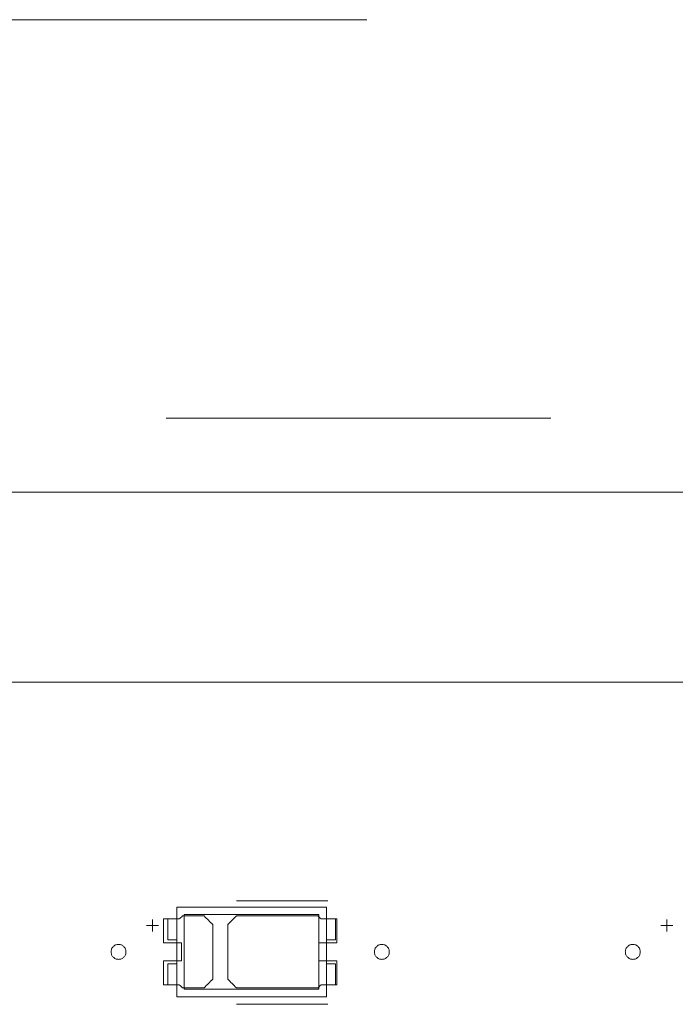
# Model space of a CAD drawing. Header units: inches. Extents: x 511 to 849, y 252 to 484.
# Tile 91 of 235: x 680 to 702, y 444 to 477. Entities that reach past the tile are written whole.
import ezdxf

# ---------------------------------------------------------------- set-up
doc = ezdxf.new("R2010")
doc.units = ezdxf.units.IN
doc.header["$MEASUREMENT"] = 0
doc.linetypes.add('AI-Linetype-20', pattern=[25.719999, 12.86, -12.86])
doc.linetypes.add('AI-Linetype-5', pattern=[25.719999, 12.86, -12.86])
doc.layers.add('1', color=7, linetype='Continuous')

# ---------------------------------------------------------------- blocks, each defined once
blk = doc.blocks.new('block 3')
at = {"layer": '1', "color": 8, "lineweight": 18, "true_color": 0x808080}
blk.add_lwpolyline([(805.569, 460.935), (517.869, 460.935)], dxfattribs=at)
blk = doc.blocks.new('block 233')
at = {"layer": '1', "color": 155, "lineweight": 18, "true_color": 0x4c7299}
blk.add_lwpolyline([(689.795, 444.323), (685.295, 444.323)], dxfattribs=at)
blk = doc.blocks.new('block 234')
at = {"layer": '1', "color": 155, "lineweight": 18, "true_color": 0x4c7299}
blk.add_lwpolyline([(689.795, 446.823), (689.795, 444.323)], dxfattribs=at)
blk = doc.blocks.new('block 235')
at = {"layer": '1', "color": 155, "lineweight": 18, "true_color": 0x4c7299}
blk.add_lwpolyline([(685.295, 446.823), (689.795, 446.823)], dxfattribs=at)
blk = doc.blocks.new('block 236')
at = {"layer": '1', "color": 155, "lineweight": 18, "true_color": 0x4c7299}
blk.add_lwpolyline([(685.295, 444.323), (685.295, 446.823)], dxfattribs=at)
blk = doc.blocks.new('block 237')
at = {"layer": '1', "color": 155, "lineweight": 18, "true_color": 0x4c7299}
blk.add_lwpolyline([(690.045, 444.073), (690.045, 447.073)], dxfattribs=at)
blk = doc.blocks.new('block 238')
at = {"layer": '1', "color": 155, "lineweight": 18, "true_color": 0x4c7299}
blk.add_lwpolyline([(685.045, 444.073), (690.045, 444.073)], dxfattribs=at)
blk = doc.blocks.new('block 239')
at = {"layer": '1', "color": 155, "lineweight": 18, "true_color": 0x4c7299}
blk.add_lwpolyline([(685.045, 447.073), (685.045, 444.073)], dxfattribs=at)
blk = doc.blocks.new('block 240')
at = {"layer": '1', "color": 155, "lineweight": 18, "true_color": 0x4c7299}
blk.add_lwpolyline([(690.045, 447.073), (685.045, 447.073)], dxfattribs=at)
blk = doc.blocks.new('block 241')
at = {"layer": '1', "color": 155, "lineweight": 18, "true_color": 0x4c7299}
blk.add_lwpolyline([(690.345, 445.973), (690.345, 446.673)], dxfattribs=at)
blk = doc.blocks.new('block 242')
at = {"layer": '1', "color": 155, "lineweight": 18, "true_color": 0x4c7299}
blk.add_lwpolyline([(690.045, 445.973), (690.345, 445.973)], dxfattribs=at)
blk = doc.blocks.new('block 243')
at = {"layer": '1', "color": 155, "lineweight": 18, "true_color": 0x4c7299}
blk.add_lwpolyline([(690.345, 446.673), (690.045, 446.673)], dxfattribs=at)
blk = doc.blocks.new('block 244')
at = {"layer": '1', "color": 155, "lineweight": 18, "true_color": 0x4c7299}
blk.add_lwpolyline([(684.745, 445.173), (684.745, 444.473)], dxfattribs=at)
blk = doc.blocks.new('block 245')
at = {"layer": '1', "color": 155, "lineweight": 18, "true_color": 0x4c7299}
blk.add_lwpolyline([(685.045, 445.173), (684.745, 445.173)], dxfattribs=at)
blk = doc.blocks.new('block 246')
at = {"layer": '1', "color": 155, "lineweight": 18, "true_color": 0x4c7299}
blk.add_lwpolyline([(684.745, 444.473), (685.045, 444.473)], dxfattribs=at)
blk = doc.blocks.new('block 247')
at = {"layer": '1', "color": 155, "lineweight": 18, "true_color": 0x4c7299}
blk.add_lwpolyline([(690.345, 445.173), (690.345, 444.473)], dxfattribs=at)
blk = doc.blocks.new('block 248')
at = {"layer": '1', "color": 155, "lineweight": 18, "true_color": 0x4c7299}
blk.add_lwpolyline([(690.345, 444.473), (690.045, 444.473)], dxfattribs=at)
blk = doc.blocks.new('block 249')
at = {"layer": '1', "color": 155, "lineweight": 18, "true_color": 0x4c7299}
blk.add_lwpolyline([(690.045, 445.173), (690.345, 445.173)], dxfattribs=at)
blk = doc.blocks.new('block 250')
at = {"layer": '1', "color": 155, "lineweight": 18, "true_color": 0x4c7299}
blk.add_lwpolyline([(684.745, 445.973), (684.745, 446.673)], dxfattribs=at)
blk = doc.blocks.new('block 251')
at = {"layer": '1', "color": 155, "lineweight": 18, "true_color": 0x4c7299}
blk.add_lwpolyline([(684.745, 446.673), (685.045, 446.673)], dxfattribs=at)
blk = doc.blocks.new('block 252')
at = {"layer": '1', "color": 155, "lineweight": 18, "true_color": 0x4c7299}
blk.add_lwpolyline([(685.045, 445.973), (684.745, 445.973)], dxfattribs=at)
blk = doc.blocks.new('block 1206')
at = {"layer": '1', "color": 18, "lineweight": 13, "true_color": 0x4c0000}
blk.add_lwpolyline([(690.099, 443.821), (687.039, 443.821)], dxfattribs=at)
blk = doc.blocks.new('block 1221')
at = {"layer": '1', "color": 18, "lineweight": 13, "true_color": 0x4c0000}
blk.add_lwpolyline([(690.099, 443.821), (687.039, 443.821)], dxfattribs=at)
blk = doc.blocks.new('block 1248')
at = {"layer": '1', "color": 18, "lineweight": 13, "true_color": 0x4c0000}
blk.add_lwpolyline([(672.557, 454.585), (785.678, 454.585)], dxfattribs=at)
blk = doc.blocks.new('block 1259')
at = {"layer": '1', "color": 18, "lineweight": 13, "true_color": 0x4c0000}
blk.add_lwpolyline([(690.099, 447.274), (687.039, 447.274)], dxfattribs=at)
blk = doc.blocks.new('block 1260')
at = {"layer": '1', "color": 18, "lineweight": 13, "true_color": 0x4c0000}
blk.add_lwpolyline([(684.039, 446.456), (684.439, 446.456)], dxfattribs=at)
blk = doc.blocks.new('block 1261')
at = {"layer": '1', "color": 18, "lineweight": 13, "true_color": 0x4c0000}
blk.add_lwpolyline([(684.238, 446.256), (684.238, 446.656)], dxfattribs=at)
blk = doc.blocks.new('block 1269')
at = {"layer": '1', "color": 18, "lineweight": 13, "true_color": 0x4c0000}
blk.add_lwpolyline([(701.227, 446.456), (701.627, 446.456)], dxfattribs=at)
blk = doc.blocks.new('block 1270')
at = {"layer": '1', "color": 18, "lineweight": 13, "true_color": 0x4c0000}
blk.add_lwpolyline([(701.426, 446.256), (701.426, 446.656)], dxfattribs=at)
blk = doc.blocks.new('block 1276')
at = {"layer": '1', "color": 18, "lineweight": 13, "true_color": 0x4c0000}
blk.add_lwpolyline([(701.227, 446.456), (701.627, 446.456)], dxfattribs=at)
blk = doc.blocks.new('block 1282')
at = {"layer": '1', "color": 18, "lineweight": 13, "true_color": 0x4c0000}
blk.add_lwpolyline([(690.099, 447.274), (687.039, 447.274)], dxfattribs=at)
blk = doc.blocks.new('block 1292')
at = {"layer": '1', "color": 18, "lineweight": 13, "true_color": 0x4c0000}
blk.add_lwpolyline([(672.557, 454.585), (785.678, 454.585)], dxfattribs=at)
blk = doc.blocks.new('block 1294')
at = {"layer": '1', "color": 18, "lineweight": 13, "true_color": 0x4c0000}
blk.add_lwpolyline([(701.426, 446.256), (701.426, 446.656)], dxfattribs=at)
blk = doc.blocks.new('block 1295')
at = {"layer": '1', "color": 18, "lineweight": 13, "true_color": 0x4c0000}
blk.add_lwpolyline([(684.238, 446.256), (684.238, 446.656)], dxfattribs=at)
blk = doc.blocks.new('block 1299')
at = {"layer": '1', "color": 18, "lineweight": 13, "true_color": 0x4c0000}
blk.add_lwpolyline([(684.039, 446.456), (684.439, 446.456)], dxfattribs=at)
blk = doc.blocks.new('block 3709')
at = {"layer": '1', "color": 193, "linetype": 'AI-Linetype-5', "lineweight": 18, "true_color": 0x9966cc}
blk.add_lwpolyline([(524.219, 476.727), (799.219, 476.727)], dxfattribs=at)
blk = doc.blocks.new('block 3724')
at = {"layer": '1', "color": 193, "linetype": 'AI-Linetype-20', "lineweight": 18, "true_color": 0x9966cc}
blk.add_lwpolyline([(658.968, 463.412), (787.928, 463.412)], dxfattribs=at)
blk = doc.blocks.new('block 4255')
at = {"layer": '1', "color": 155, "lineweight": 18, "true_color": 0x4c7299}
blk.add_lwpolyline([(672.557, 454.585), (785.678, 454.585)], dxfattribs=at)
blk = doc.blocks.new('block 4270')
at = {"layer": '1', "color": 18, "lineweight": 13, "true_color": 0x4c0000}
blk.add_lwpolyline([(673, 454.585), (692.199, 454.585), (730.596, 454.585)], dxfattribs=at)
blk = doc.blocks.new('block 4289')
at = {"layer": '1', "color": 18, "lineweight": 13, "true_color": 0x4c0000}
blk.add_lwpolyline([(682.849, 445.574), (682.85, 445.598), (682.854, 445.622), (682.86, 445.646), (682.868, 445.669), (682.879, 445.692), (682.891, 445.713), (682.906, 445.734), (682.923, 445.752), (682.941, 445.768), (682.961, 445.783), (682.981, 445.795), (683.003, 445.805), (683.025, 445.813), (683.049, 445.819), (683.074, 445.823), (683.099, 445.824), (683.124, 445.823), (683.149, 445.819), (683.173, 445.813), (683.196, 445.805), (683.217, 445.795), (683.238, 445.783), (683.257, 445.768), (683.275, 445.752), (683.292, 445.734), (683.307, 445.713), (683.32, 445.692), (683.331, 445.669), (683.339, 445.646), (683.345, 445.622), (683.348, 445.598), (683.349, 445.574), (683.348, 445.551), (683.345, 445.527), (683.339, 445.503), (683.331, 445.479), (683.32, 445.457), (683.307, 445.435), (683.292, 445.415), (683.275, 445.397), (683.257, 445.38), (683.238, 445.366), (683.217, 445.354), (683.196, 445.344), (683.173, 445.335), (683.149, 445.329), (683.124, 445.325), (683.099, 445.324), (683.074, 445.325), (683.049, 445.329), (683.025, 445.335), (683.003, 445.344), (682.981, 445.354), (682.961, 445.366), (682.941, 445.38), (682.923, 445.397), (682.906, 445.415), (682.891, 445.435), (682.879, 445.457), (682.868, 445.479), (682.86, 445.503), (682.854, 445.527), (682.85, 445.551), (682.849, 445.574)], dxfattribs=at)
blk = doc.blocks.new('block 4290')
at = {"layer": '1', "color": 18, "lineweight": 13, "true_color": 0x4c0000}
blk.add_lwpolyline([(691.649, 445.574), (691.65, 445.598), (691.654, 445.622), (691.66, 445.646), (691.668, 445.669), (691.679, 445.692), (691.691, 445.713), (691.706, 445.734), (691.723, 445.752), (691.741, 445.768), (691.761, 445.783), (691.781, 445.795), (691.803, 445.805), (691.825, 445.813), (691.849, 445.819), (691.874, 445.823), (691.899, 445.824), (691.924, 445.823), (691.949, 445.819), (691.973, 445.813), (691.996, 445.805), (692.017, 445.795), (692.038, 445.783), (692.057, 445.768), (692.075, 445.752), (692.092, 445.734), (692.107, 445.713), (692.12, 445.692), (692.131, 445.669), (692.139, 445.646), (692.145, 445.622), (692.148, 445.598), (692.149, 445.574), (692.148, 445.551), (692.145, 445.527), (692.139, 445.503), (692.131, 445.479), (692.12, 445.457), (692.107, 445.435), (692.092, 445.415), (692.075, 445.397), (692.057, 445.38), (692.038, 445.366), (692.017, 445.354), (691.996, 445.344), (691.973, 445.335), (691.949, 445.329), (691.924, 445.325), (691.899, 445.324), (691.874, 445.325), (691.849, 445.329), (691.825, 445.335), (691.803, 445.344), (691.781, 445.354), (691.761, 445.366), (691.741, 445.38), (691.723, 445.397), (691.706, 445.415), (691.691, 445.435), (691.679, 445.457), (691.668, 445.479), (691.66, 445.503), (691.654, 445.527), (691.65, 445.551), (691.649, 445.574)], dxfattribs=at)
blk = doc.blocks.new('block 4291')
at = {"layer": '1', "color": 18, "lineweight": 13, "true_color": 0x4c0000}
blk.add_open_spline([(690.399, 445.874), (690.399, 446.141), (690.399, 446.408), (690.399, 446.674), (690.222, 446.674), (690.046, 446.674), (689.869, 446.674), (689.833, 446.708), (689.798, 446.741), (689.762, 446.774), (688.854, 446.774), (687.947, 446.774), (687.039, 446.774), (686.942, 446.678), (686.846, 446.582), (686.749, 446.486), (686.749, 445.878), (686.749, 445.27), (686.749, 444.662), (686.846, 444.566), (686.942, 444.47), (687.039, 444.374), (687.947, 444.374), (688.854, 444.374), (689.762, 444.374), (689.798, 444.408), (689.833, 444.441), (689.869, 444.474), (690.046, 444.474), (690.222, 444.474), (690.399, 444.474), (690.399, 444.741), (690.399, 445.008), (690.399, 445.274), (690.199, 445.274), (689.999, 445.274), (689.799, 445.274), (689.799, 445.474), (689.799, 445.674), (689.799, 445.874), (689.999, 445.874), (690.199, 445.874), (690.399, 445.874)], degree=3, knots=[0, 0, 0, 0, 1, 1, 1, 2, 2, 2, 3, 3, 3, 4, 4, 4, 5, 5, 5, 6, 6, 6, 7, 7, 7, 8, 8, 8, 9, 9, 9, 10, 10, 10, 11, 11, 11, 12, 12, 12, 13, 13, 13, 14, 14, 14, 14], dxfattribs=at)
blk = doc.blocks.new('block 4292')
at = {"layer": '1', "color": 18, "lineweight": 13, "true_color": 0x4c0000}
blk.add_open_spline([(690.399, 445.874), (690.399, 446.141), (690.399, 446.408), (690.399, 446.674), (690.222, 446.674), (690.046, 446.674), (689.869, 446.674), (689.833, 446.708), (689.798, 446.741), (689.762, 446.774), (688.854, 446.774), (687.947, 446.774), (687.039, 446.774), (686.942, 446.678), (686.846, 446.582), (686.749, 446.486), (686.749, 445.878), (686.749, 445.27), (686.749, 444.662), (686.846, 444.566), (686.942, 444.47), (687.039, 444.374), (687.947, 444.374), (688.854, 444.374), (689.762, 444.374), (689.798, 444.408), (689.833, 444.441), (689.869, 444.474), (690.046, 444.474), (690.222, 444.474), (690.399, 444.474), (690.399, 444.741), (690.399, 445.008), (690.399, 445.274), (690.199, 445.274), (689.999, 445.274), (689.799, 445.274), (689.799, 445.474), (689.799, 445.674), (689.799, 445.874), (689.999, 445.874), (690.199, 445.874), (690.399, 445.874)], degree=3, knots=[0, 0, 0, 0, 1, 1, 1, 2, 2, 2, 3, 3, 3, 4, 4, 4, 5, 5, 5, 6, 6, 6, 7, 7, 7, 8, 8, 8, 9, 9, 9, 10, 10, 10, 11, 11, 11, 12, 12, 12, 13, 13, 13, 14, 14, 14, 14], dxfattribs=at)
blk = doc.blocks.new('block 4293')
at = {"layer": '1', "color": 18, "lineweight": 13, "true_color": 0x4c0000}
blk.add_open_spline([(685.96, 446.774), (686.056, 446.678), (686.153, 446.582), (686.249, 446.486), (686.249, 445.878), (686.249, 445.27), (686.249, 444.662), (686.153, 444.566), (686.056, 444.47), (685.96, 444.374), (685.719, 444.374), (685.478, 444.374), (685.237, 444.374), (685.201, 444.408), (685.165, 444.441), (685.129, 444.474), (684.953, 444.474), (684.776, 444.474), (684.599, 444.474), (684.599, 444.741), (684.599, 445.008), (684.599, 445.274), (684.799, 445.274), (684.999, 445.274), (685.199, 445.274), (685.199, 445.474), (685.199, 445.674), (685.199, 445.874), (684.999, 445.874), (684.799, 445.874), (684.599, 445.874), (684.599, 446.141), (684.599, 446.408), (684.599, 446.674), (684.776, 446.674), (684.953, 446.674), (685.129, 446.674), (685.165, 446.708), (685.201, 446.741), (685.237, 446.774), (685.478, 446.774), (685.719, 446.774), (685.96, 446.774)], degree=3, knots=[0, 0, 0, 0, 1, 1, 1, 2, 2, 2, 3, 3, 3, 4, 4, 4, 5, 5, 5, 6, 6, 6, 7, 7, 7, 8, 8, 8, 9, 9, 9, 10, 10, 10, 11, 11, 11, 12, 12, 12, 13, 13, 13, 14, 14, 14, 14], dxfattribs=at)
blk = doc.blocks.new('block 4294')
at = {"layer": '1', "color": 18, "lineweight": 13, "true_color": 0x4c0000}
blk.add_open_spline([(685.96, 446.774), (686.056, 446.678), (686.153, 446.582), (686.249, 446.486), (686.249, 445.878), (686.249, 445.27), (686.249, 444.662), (686.153, 444.566), (686.056, 444.47), (685.96, 444.374), (685.719, 444.374), (685.478, 444.374), (685.237, 444.374), (685.201, 444.408), (685.165, 444.441), (685.129, 444.474), (684.953, 444.474), (684.776, 444.474), (684.599, 444.474), (684.599, 444.741), (684.599, 445.008), (684.599, 445.274), (684.799, 445.274), (684.999, 445.274), (685.199, 445.274), (685.199, 445.474), (685.199, 445.674), (685.199, 445.874), (684.999, 445.874), (684.799, 445.874), (684.599, 445.874), (684.599, 446.141), (684.599, 446.408), (684.599, 446.674), (684.776, 446.674), (684.953, 446.674), (685.129, 446.674), (685.165, 446.708), (685.201, 446.741), (685.237, 446.774), (685.478, 446.774), (685.719, 446.774), (685.96, 446.774)], degree=3, knots=[0, 0, 0, 0, 1, 1, 1, 2, 2, 2, 3, 3, 3, 4, 4, 4, 5, 5, 5, 6, 6, 6, 7, 7, 7, 8, 8, 8, 9, 9, 9, 10, 10, 10, 11, 11, 11, 12, 12, 12, 13, 13, 13, 14, 14, 14, 14], dxfattribs=at)
blk = doc.blocks.new('block 4331')
at = {"layer": '1', "color": 18, "lineweight": 13, "true_color": 0x4c0000}
blk.add_lwpolyline([(700.036, 445.574), (700.038, 445.598), (700.041, 445.622), (700.047, 445.646), (700.055, 445.669), (700.066, 445.692), (700.079, 445.713), (700.094, 445.734), (700.111, 445.752), (700.129, 445.768), (700.148, 445.783), (700.168, 445.795), (700.19, 445.805), (700.213, 445.813), (700.237, 445.819), (700.262, 445.823), (700.287, 445.824), (700.312, 445.823), (700.336, 445.819), (700.36, 445.813), (700.383, 445.805), (700.405, 445.795), (700.425, 445.783), (700.444, 445.768), (700.463, 445.752), (700.479, 445.734), (700.494, 445.713), (700.507, 445.692), (700.518, 445.669), (700.526, 445.646), (700.532, 445.622), (700.536, 445.598), (700.537, 445.574), (700.536, 445.551), (700.532, 445.527), (700.526, 445.503), (700.518, 445.479), (700.507, 445.457), (700.494, 445.435), (700.479, 445.415), (700.463, 445.397), (700.444, 445.38), (700.425, 445.366), (700.405, 445.354), (700.383, 445.344), (700.36, 445.335), (700.336, 445.329), (700.312, 445.325), (700.287, 445.324), (700.262, 445.325), (700.237, 445.329), (700.213, 445.335), (700.19, 445.344), (700.168, 445.354), (700.148, 445.366), (700.129, 445.38), (700.111, 445.397), (700.094, 445.415), (700.079, 445.435), (700.066, 445.457), (700.055, 445.479), (700.047, 445.503), (700.041, 445.527), (700.038, 445.551), (700.036, 445.574)], dxfattribs=at)
blk = doc.blocks.new('block 4386')
at = {"layer": '1', "color": 18, "lineweight": 13, "true_color": 0x4c0000}
blk.add_lwpolyline([(682.849, 445.574), (682.85, 445.598), (682.854, 445.622), (682.86, 445.646), (682.868, 445.669), (682.879, 445.692), (682.891, 445.713), (682.906, 445.734), (682.923, 445.752), (682.941, 445.768), (682.961, 445.783), (682.981, 445.795), (683.003, 445.805), (683.025, 445.813), (683.049, 445.819), (683.074, 445.823), (683.099, 445.824), (683.124, 445.823), (683.149, 445.819), (683.173, 445.813), (683.196, 445.805), (683.217, 445.795), (683.238, 445.783), (683.257, 445.768), (683.275, 445.752), (683.292, 445.734), (683.307, 445.713), (683.32, 445.692), (683.331, 445.669), (683.339, 445.646), (683.345, 445.622), (683.348, 445.598), (683.349, 445.574), (683.348, 445.551), (683.345, 445.527), (683.339, 445.503), (683.331, 445.479), (683.32, 445.457), (683.307, 445.435), (683.292, 445.415), (683.275, 445.397), (683.257, 445.38), (683.238, 445.366), (683.217, 445.354), (683.196, 445.344), (683.173, 445.335), (683.149, 445.329), (683.124, 445.325), (683.099, 445.324), (683.074, 445.325), (683.049, 445.329), (683.025, 445.335), (683.003, 445.344), (682.981, 445.354), (682.961, 445.366), (682.941, 445.38), (682.923, 445.397), (682.906, 445.415), (682.891, 445.435), (682.879, 445.457), (682.868, 445.479), (682.86, 445.503), (682.854, 445.527), (682.85, 445.551), (682.849, 445.574)], dxfattribs=at)
blk = doc.blocks.new('block 4393')
at = {"layer": '1', "color": 18, "lineweight": 13, "true_color": 0x4c0000}
blk.add_open_spline([(685.96, 446.774), (686.056, 446.678), (686.153, 446.582), (686.249, 446.486), (686.249, 445.878), (686.249, 445.27), (686.249, 444.662), (686.153, 444.566), (686.056, 444.47), (685.96, 444.374), (685.719, 444.374), (685.478, 444.374), (685.237, 444.374), (685.201, 444.408), (685.165, 444.441), (685.129, 444.474), (684.953, 444.474), (684.776, 444.474), (684.599, 444.474), (684.599, 444.741), (684.599, 445.008), (684.599, 445.274), (684.799, 445.274), (684.999, 445.274), (685.199, 445.274), (685.199, 445.474), (685.199, 445.674), (685.199, 445.874), (684.999, 445.874), (684.799, 445.874), (684.599, 445.874), (684.599, 446.141), (684.599, 446.408), (684.599, 446.674), (684.776, 446.674), (684.953, 446.674), (685.129, 446.674), (685.165, 446.708), (685.201, 446.741), (685.237, 446.774), (685.478, 446.774), (685.719, 446.774), (685.96, 446.774)], degree=3, knots=[0, 0, 0, 0, 1, 1, 1, 2, 2, 2, 3, 3, 3, 4, 4, 4, 5, 5, 5, 6, 6, 6, 7, 7, 7, 8, 8, 8, 9, 9, 9, 10, 10, 10, 11, 11, 11, 12, 12, 12, 13, 13, 13, 14, 14, 14, 14], dxfattribs=at)
blk = doc.blocks.new('block 4412')
at = {"layer": '1', "color": 18, "lineweight": 13, "true_color": 0x4c0000}
blk.add_open_spline([(690.399, 445.874), (690.399, 446.141), (690.399, 446.408), (690.399, 446.674), (690.222, 446.674), (690.046, 446.674), (689.869, 446.674), (689.833, 446.708), (689.798, 446.741), (689.762, 446.774), (688.854, 446.774), (687.947, 446.774), (687.039, 446.774), (686.942, 446.678), (686.846, 446.582), (686.749, 446.486), (686.749, 445.878), (686.749, 445.27), (686.749, 444.662), (686.846, 444.566), (686.942, 444.47), (687.039, 444.374), (687.947, 444.374), (688.854, 444.374), (689.762, 444.374), (689.798, 444.408), (689.833, 444.441), (689.869, 444.474), (690.046, 444.474), (690.222, 444.474), (690.399, 444.474), (690.399, 444.741), (690.399, 445.008), (690.399, 445.274), (690.199, 445.274), (689.999, 445.274), (689.799, 445.274), (689.799, 445.474), (689.799, 445.674), (689.799, 445.874), (689.999, 445.874), (690.199, 445.874), (690.399, 445.874)], degree=3, knots=[0, 0, 0, 0, 1, 1, 1, 2, 2, 2, 3, 3, 3, 4, 4, 4, 5, 5, 5, 6, 6, 6, 7, 7, 7, 8, 8, 8, 9, 9, 9, 10, 10, 10, 11, 11, 11, 12, 12, 12, 13, 13, 13, 14, 14, 14, 14], dxfattribs=at)
blk = doc.blocks.new('block 4415')
at = {"layer": '1', "color": 18, "lineweight": 13, "true_color": 0x4c0000}
blk.add_open_spline([(690.399, 445.874), (690.399, 446.141), (690.399, 446.408), (690.399, 446.674), (690.222, 446.674), (690.046, 446.674), (689.869, 446.674), (689.833, 446.708), (689.798, 446.741), (689.762, 446.774), (688.854, 446.774), (687.947, 446.774), (687.039, 446.774), (686.942, 446.678), (686.846, 446.582), (686.749, 446.486), (686.749, 445.878), (686.749, 445.27), (686.749, 444.662), (686.846, 444.566), (686.942, 444.47), (687.039, 444.374), (687.947, 444.374), (688.854, 444.374), (689.762, 444.374), (689.798, 444.408), (689.833, 444.441), (689.869, 444.474), (690.046, 444.474), (690.222, 444.474), (690.399, 444.474), (690.399, 444.741), (690.399, 445.008), (690.399, 445.274), (690.199, 445.274), (689.999, 445.274), (689.799, 445.274), (689.799, 445.474), (689.799, 445.674), (689.799, 445.874), (689.999, 445.874), (690.199, 445.874), (690.399, 445.874)], degree=3, knots=[0, 0, 0, 0, 1, 1, 1, 2, 2, 2, 3, 3, 3, 4, 4, 4, 5, 5, 5, 6, 6, 6, 7, 7, 7, 8, 8, 8, 9, 9, 9, 10, 10, 10, 11, 11, 11, 12, 12, 12, 13, 13, 13, 14, 14, 14, 14], dxfattribs=at)
blk = doc.blocks.new('block 4418')
at = {"layer": '1', "color": 18, "lineweight": 13, "true_color": 0x4c0000}
blk.add_lwpolyline([(700.036, 445.574), (700.038, 445.598), (700.041, 445.622), (700.047, 445.646), (700.055, 445.669), (700.066, 445.692), (700.079, 445.713), (700.094, 445.734), (700.111, 445.752), (700.129, 445.768), (700.148, 445.783), (700.168, 445.795), (700.19, 445.805), (700.213, 445.813), (700.237, 445.819), (700.262, 445.823), (700.287, 445.824), (700.312, 445.823), (700.336, 445.819), (700.36, 445.813), (700.383, 445.805), (700.405, 445.795), (700.425, 445.783), (700.444, 445.768), (700.463, 445.752), (700.479, 445.734), (700.494, 445.713), (700.507, 445.692), (700.518, 445.669), (700.526, 445.646), (700.532, 445.622), (700.536, 445.598), (700.537, 445.574), (700.536, 445.551), (700.532, 445.527), (700.526, 445.503), (700.518, 445.479), (700.507, 445.457), (700.494, 445.435), (700.479, 445.415), (700.463, 445.397), (700.444, 445.38), (700.425, 445.366), (700.405, 445.354), (700.383, 445.344), (700.36, 445.335), (700.336, 445.329), (700.312, 445.325), (700.287, 445.324), (700.262, 445.325), (700.237, 445.329), (700.213, 445.335), (700.19, 445.344), (700.168, 445.354), (700.148, 445.366), (700.129, 445.38), (700.111, 445.397), (700.094, 445.415), (700.079, 445.435), (700.066, 445.457), (700.055, 445.479), (700.047, 445.503), (700.041, 445.527), (700.038, 445.551), (700.036, 445.574)], dxfattribs=at)
blk = doc.blocks.new('block 4438')
at = {"layer": '1', "color": 18, "lineweight": 13, "true_color": 0x4c0000}
blk.add_open_spline([(685.96, 446.774), (686.056, 446.678), (686.153, 446.582), (686.249, 446.486), (686.249, 445.878), (686.249, 445.27), (686.249, 444.662), (686.153, 444.566), (686.056, 444.47), (685.96, 444.374), (685.719, 444.374), (685.478, 444.374), (685.237, 444.374), (685.201, 444.408), (685.165, 444.441), (685.129, 444.474), (684.953, 444.474), (684.776, 444.474), (684.599, 444.474), (684.599, 444.741), (684.599, 445.008), (684.599, 445.274), (684.799, 445.274), (684.999, 445.274), (685.199, 445.274), (685.199, 445.474), (685.199, 445.674), (685.199, 445.874), (684.999, 445.874), (684.799, 445.874), (684.599, 445.874), (684.599, 446.141), (684.599, 446.408), (684.599, 446.674), (684.776, 446.674), (684.953, 446.674), (685.129, 446.674), (685.165, 446.708), (685.201, 446.741), (685.237, 446.774), (685.478, 446.774), (685.719, 446.774), (685.96, 446.774)], degree=3, knots=[0, 0, 0, 0, 1, 1, 1, 2, 2, 2, 3, 3, 3, 4, 4, 4, 5, 5, 5, 6, 6, 6, 7, 7, 7, 8, 8, 8, 9, 9, 9, 10, 10, 10, 11, 11, 11, 12, 12, 12, 13, 13, 13, 14, 14, 14, 14], dxfattribs=at)
blk = doc.blocks.new('block 4445')
at = {"layer": '1', "color": 18, "lineweight": 13, "true_color": 0x4c0000}
blk.add_lwpolyline([(691.649, 445.574), (691.65, 445.598), (691.654, 445.622), (691.66, 445.646), (691.668, 445.669), (691.679, 445.692), (691.691, 445.713), (691.706, 445.734), (691.723, 445.752), (691.741, 445.768), (691.761, 445.783), (691.781, 445.795), (691.803, 445.805), (691.825, 445.813), (691.849, 445.819), (691.874, 445.823), (691.899, 445.824), (691.924, 445.823), (691.949, 445.819), (691.973, 445.813), (691.996, 445.805), (692.017, 445.795), (692.038, 445.783), (692.057, 445.768), (692.075, 445.752), (692.092, 445.734), (692.107, 445.713), (692.12, 445.692), (692.131, 445.669), (692.139, 445.646), (692.145, 445.622), (692.148, 445.598), (692.149, 445.574), (692.148, 445.551), (692.145, 445.527), (692.139, 445.503), (692.131, 445.479), (692.12, 445.457), (692.107, 445.435), (692.092, 445.415), (692.075, 445.397), (692.057, 445.38), (692.038, 445.366), (692.017, 445.354), (691.996, 445.344), (691.973, 445.335), (691.949, 445.329), (691.924, 445.325), (691.899, 445.324), (691.874, 445.325), (691.849, 445.329), (691.825, 445.335), (691.803, 445.344), (691.781, 445.354), (691.761, 445.366), (691.741, 445.38), (691.723, 445.397), (691.706, 445.415), (691.691, 445.435), (691.679, 445.457), (691.668, 445.479), (691.66, 445.503), (691.654, 445.527), (691.65, 445.551), (691.649, 445.574)], dxfattribs=at)
blk = doc.blocks.new('block 4448')
at = {"layer": '1', "color": 18, "lineweight": 13, "true_color": 0x4c0000}
blk.add_lwpolyline([(673, 454.585), (692.199, 454.585), (730.596, 454.585)], dxfattribs=at)

msp = doc.modelspace()

# ---------------------------------------------------------------- block references
at = {"layer": '1'}
for name in ['block 3709', 'block 3724', 'block 3', 'block 4270', 'block 4448', 'block 1248', 'block 1292', 'block 4255', 'block 1259', 'block 1282', 'block 239', 'block 240', 'block 237', 'block 1261', 'block 1295', 'block 4293', 'block 4294', 'block 4393', 'block 4438', 'block 250', 'block 251', 'block 235', 'block 236', 'block 4291', 'block 4292', 'block 4412', 'block 4415', 'block 234', 'block 243', 'block 241', 'block 1270', 'block 1294', 'block 1260', 'block 1299', 'block 1269', 'block 1276', 'block 252', 'block 242', 'block 4289', 'block 4386', 'block 4290', 'block 4445', 'block 4331', 'block 4418', 'block 244', 'block 245', 'block 249', 'block 247', 'block 246', 'block 233', 'block 248', 'block 238', 'block 1206', 'block 1221']:
    msp.add_blockref(name, (0, 0), dxfattribs=at)

doc.saveas('drawing.dxf')
